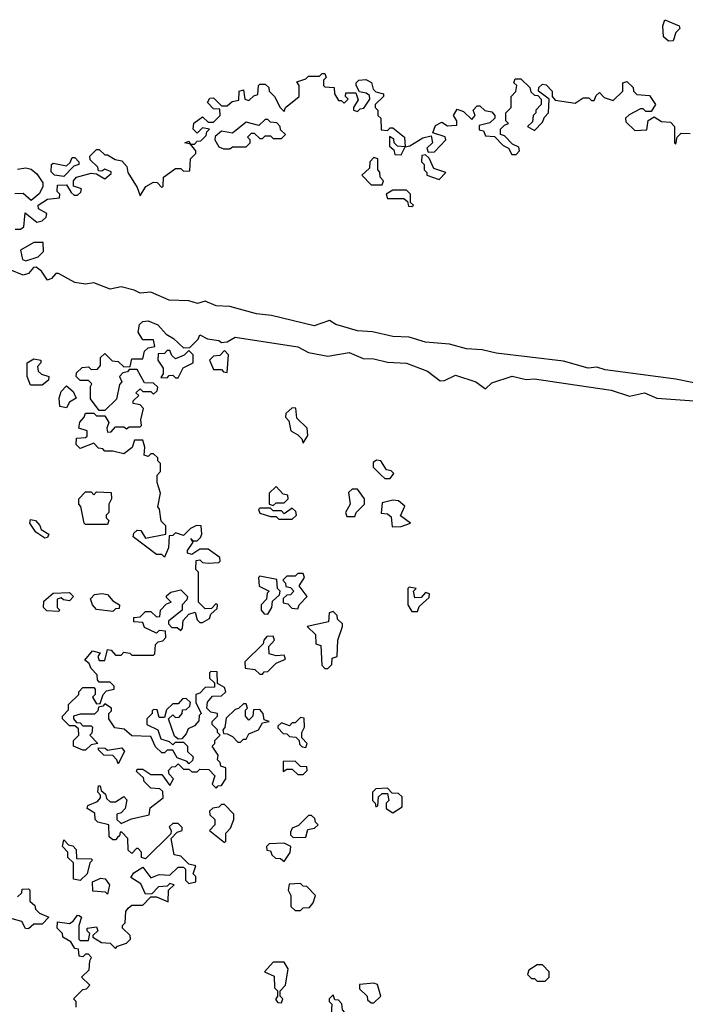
# Model space of a CAD drawing. Extents: x 2604950 to 2749250, y 940531 to 1028284.
# Tile 184 of 220: x 2728912 to 2731360, y 985295 to 988918. Entities that reach past the tile are written whole.
import ezdxf

# ---------------------------------------------------------------- set-up
doc = ezdxf.new("R2010")
doc.units = 0

msp = doc.modelspace()

# ---------------------------------------------------------------- linework, layer by layer
at = {"layer": '0CON05XD'}
for points in [[(2731298.3, 988838.3), (2731280, 988855), (2731277.5, 988895), (2731285, 988917.5), (2731337.5, 988895), (2731340, 988885), (2731325, 988870), (2731315, 988840), (2731298.3, 988838.3)], [(2729345, 988300), (2729355, 988270), (2729376.7, 988303.3), (2729405, 988320), (2729418.3, 988318.3), (2729435, 988300), (2729440, 988305), (2729441.7, 988338.3), (2729485, 988370), (2729505, 988370), (2729515, 988360), (2729538.3, 988361.7), (2729540, 988405), (2729560, 988425), (2729560, 988435), (2729540, 988460), (2729520, 988465), (2729535, 988470), (2729540, 988460), (2729555, 988460), (2729565, 988470), (2729578.3, 988471.7), (2729598.3, 988491.7), (2729600, 988505), (2729610, 988515), (2729585, 988520), (2729565, 988500), (2729550, 988515), (2729553, 988537), (2729585, 988560), (2729605, 988540), (2729625, 988540), (2729650, 988565), (2729648.3, 988588.3), (2729625, 988590), (2729603, 988613), (2729611.7, 988628.3), (2729625, 988630), (2729655, 988600), (2729675, 988600), (2729693.3, 988616.7), (2729718.3, 988621.7), (2729720, 988655), (2729735, 988660), (2729740, 988625), (2729755, 988620), (2729773, 988637), (2729788.3, 988641.7), (2729790, 988675), (2729795, 988680), (2729815, 988680), (2729828.3, 988668.3), (2729830, 988655), (2729850, 988635), (2729870, 988595), (2729885, 988580), (2729890, 988595), (2729940, 988635), (2729940, 988675), (2729931.7, 988688.3), (2729965, 988700), (2729975, 988710), (2730015, 988710), (2730025, 988720), (2730035, 988720), (2730040, 988705), (2730030, 988695), (2730030, 988675), (2730035, 988670), (2730068.3, 988668.3), (2730070, 988645), (2730085, 988620), (2730095, 988620), (2730105, 988610), (2730120, 988625), (2730110, 988635), (2730111.7, 988648.3), (2730148.3, 988648.3), (2730157.5, 988622.5), (2730140, 988595), (2730140, 988585), (2730155, 988580), (2730165, 988590), (2730178.3, 988591.7), (2730200, 988625), (2730198.3, 988638.3), (2730187, 988647), (2730161.7, 988651.7), (2730150, 988675), (2730150, 988685), (2730160, 988695), (2730185, 988697.5), (2730206.4, 988686.4), (2730212.5, 988662.5), (2730221.7, 988651.7), (2730250, 988645), (2730250, 988635), (2730220, 988605), (2730220, 988595), (2730230, 988585), (2730230, 988565), (2730240, 988555), (2730241.7, 988511.7), (2730265, 988510), (2730275, 988520), (2730285, 988520), (2730327.5, 988485), (2730330, 988450), (2730347, 988453), (2730395, 988482.5), (2730425, 988490), (2730430, 988465), (2730410, 988445), (2730415, 988430), (2730438.3, 988431.7), (2730480, 988475), (2730477, 988487), (2730431.7, 988501.7), (2730441.7, 988528.3), (2730465, 988540), (2730485, 988527.5), (2730501.7, 988528.3), (2730520, 988530), (2730520, 988545), (2730507.5, 988565), (2730521.7, 988588.3), (2730545, 988580), (2730575, 988550), (2730587.5, 988565), (2730580, 988585), (2730595, 988600), (2730605, 988600), (2730623.3, 988583.3), (2730648.3, 988578.3), (2730660, 988565), (2730660, 988555), (2730641.7, 988538.3), (2730601.7, 988528.3), (2730601.7, 988511.7), (2730618.3, 988508.3), (2730625, 988490), (2730658.3, 988488.3), (2730690, 988455), (2730710, 988445), (2730721.7, 988421.7), (2730738.3, 988421.7), (2730750, 988435), (2730748.3, 988448.3), (2730725, 988460), (2730695, 988490), (2730680, 988495), (2730680, 988515), (2730695, 988530), (2730710, 988535), (2730700, 988545), (2730700, 988575), (2730720, 988595), (2730720, 988635), (2730737, 988653), (2730740, 988675), (2730730, 988685), (2730735, 988700), (2730755, 988700), (2730788.3, 988668.3), (2730791.7, 988651.7), (2730805, 988640), (2730818.3, 988638.3), (2730830, 988625), (2730830, 988605), (2730810, 988585), (2730810, 988575), (2730800, 988565), (2730798.3, 988541.7), (2730780, 988525), (2730805, 988510), (2730835, 988540), (2730841.7, 988558.3), (2730857.5, 988575), (2730860, 988625), (2730820, 988655), (2730821.7, 988668.3), (2730835, 988680), (2730848.3, 988678.3), (2730870, 988655), (2730870, 988635), (2730881.7, 988621.7), (2730955, 988610), (2730985, 988630), (2731005, 988630), (2731015, 988620), (2731025, 988620), (2731031.7, 988638.3), (2731045, 988650), (2731061.7, 988631.7), (2731095, 988620), (2731130, 988655), (2731130, 988685), (2731145, 988690), (2731168.3, 988668.3), (2731170, 988655), (2731181.7, 988641.7), (2731228.3, 988638.3), (2731250, 988605), (2731235, 988580), (2731215, 988580), (2731205, 988590), (2731195, 988590), (2731153, 988567), (2731140, 988555), (2731141.7, 988541.7), (2731175, 988510), (2731218.3, 988511.7), (2731223, 988547), (2731245, 988560), (2731273, 988543), (2731305, 988540), (2731320, 988525), (2731320, 988465), (2731325, 988460), (2731330, 988485), (2731345, 988500), (2731378.3, 988498.3)], [(2729685, 988442.5), (2729695, 988450), (2729745, 988450), (2729760, 988465), (2729760, 988475), (2729750, 988485), (2729765, 988500), (2729775, 988500), (2729795, 988480), (2729805, 988480), (2729815, 988490), (2729835, 988490), (2729845, 988480), (2729875, 988480), (2729890, 988495), (2729871.7, 988511.7), (2729870, 988525), (2729858.3, 988538.3), (2729835, 988540), (2729825, 988550), (2729815, 988550), (2729791.7, 988528.3), (2729745, 988540), (2729695, 988500), (2729655, 988507.5), (2729631.7, 988488.3), (2729630, 988475), (2729645, 988450), (2729662.5, 988442.5), (2729685, 988442.5)], [(2730315, 988420), (2730330, 988450), (2730301.7, 988451.7), (2730290, 988465), (2730288.3, 988478.3), (2730271.7, 988488.3), (2730271.7, 988451.7), (2730288.3, 988438.3), (2730291.7, 988421.7), (2730315, 988420)], [(2728896.4, 988146.4), (2728915, 988146.7), (2728927.5, 988155), (2728933, 988207), (2728975, 988172.5), (2728995, 988177.5), (2729009.3, 988190.7), (2729012.5, 988205), (2728981.7, 988221.7), (2728980, 988235), (2729015, 988257.5), (2729058.3, 988261.7), (2729060, 988275), (2729050, 988285), (2729051.7, 988308.3), (2729085, 988310), (2729101.7, 988281.7), (2729112.5, 988272.5), (2729125, 988272.5), (2729137, 988283), (2729140, 988295), (2729110, 988305), (2729110, 988325), (2729121.7, 988338.3), (2729175, 988352.5), (2729195, 988350), (2729225, 988332.5), (2729248.3, 988351.7), (2729248.3, 988358.3), (2729225, 988367.5), (2729215, 988360), (2729201.7, 988361.7), (2729200, 988375), (2729171.7, 988401.7), (2729170, 988415), (2729195, 988440), (2729205, 988440), (2729225, 988420), (2729235, 988420), (2729263, 988403), (2729288.3, 988398.3), (2729307, 988377), (2729310, 988355), (2729345, 988300)], [(2729075, 988340), (2729040, 988345), (2729028.3, 988358.3), (2729030, 988385), (2729035, 988390), (2729085, 988380), (2729098.3, 988391.7), (2729105, 988410), (2729115, 988410), (2729130, 988395), (2729130, 988385), (2729111.7, 988378.3), (2729075, 988340)], [(2730245, 988310), (2730250, 988325), (2730238.3, 988338.3), (2730237, 988357), (2730230, 988365), (2730230, 988405), (2730215, 988410), (2730200, 988395), (2730198.3, 988371.7), (2730170, 988345), (2730205, 988310), (2730245, 988310)], [(2730455, 988330), (2730480, 988355), (2730435, 988370), (2730418.3, 988408.3), (2730405, 988420), (2730391.7, 988418.3), (2730390, 988395), (2730400, 988385), (2730400, 988365), (2730410, 988355), (2730410, 988345), (2730455, 988330)], [(2728905, 988367.5), (2728935, 988372.5), (2728955, 988367.5), (2728975, 988350), (2728997, 988317), (2728997, 988303), (2728983.6, 988276.4), (2728955, 988252.5), (2728925, 988277.5), (2728895, 988276.7)], [(2730355, 988230), (2730360, 988235), (2730350, 988245), (2730350, 988275), (2730335, 988290), (2730285, 988290), (2730260, 988275), (2730265, 988260), (2730325, 988260), (2730338.3, 988248.3), (2730341.7, 988231.7), (2730355, 988230)], [(2728935, 988030), (2728980, 988045), (2729000, 988065), (2728998.3, 988098.3), (2728965, 988097.5), (2728915, 988070), (2728922.5, 988035), (2728935, 988030)], [(2731445, 987570.8), (2731325, 987594.7), (2731065, 987628.9), (2731035, 987639.2), (2731002.5, 987635), (2730911.7, 987661.7), (2730665, 987690.3), (2730613, 987703), (2730555, 987707.1), (2730493.2, 987723.2), (2730405, 987731.3), (2730345, 987749.6), (2730285, 987751.4), (2730209.3, 987769.3), (2730155, 987772.8), (2730075, 987796.2), (2730051.2, 987811.2), (2729995, 987791.2), (2729838.8, 987828.8), (2729783.3, 987835), (2729685, 987862.5), (2729635, 987864.6), (2729595, 987881.4), (2729566.6, 987873.4), (2729535, 987883.5), (2729462.5, 987885), (2729395, 987914.5), (2729355, 987910.8), (2729333, 987923), (2729285, 987934.4), (2729245, 987926.2), (2729185, 987948.8), (2729155, 987944.2), (2729115, 987950), (2729055, 987983.8), (2729045, 987983.3), (2729030, 987965), (2729015, 987958.8), (2728992.9, 987992.9), (2728973, 988007), (2728963.6, 988006.4), (2728945, 987984), (2728925, 987977.5), (2728877.7, 987997.7)], [(2729420, 986305), (2729431.7, 986271.7), (2729461.7, 986261.7), (2729475, 986250), (2729485, 986260), (2729515, 986260), (2729530, 986245), (2729530, 986225), (2729550, 986205), (2729548.3, 986191.7), (2729535, 986180), (2729528.3, 986188.3), (2729491.7, 986201.7), (2729475, 986230), (2729455, 986230), (2729445, 986220), (2729435, 986220), (2729411.7, 986241.7), (2729395, 986280), (2729325, 986282.5), (2729296.7, 986306.7), (2729261.7, 986311.7), (2729240, 986345), (2729240, 986365), (2729250, 986375), (2729250, 986385), (2729225, 986400), (2729218.3, 986391.7), (2729201.7, 986388.3), (2729200, 986375), (2729187, 986363), (2729135, 986362.5), (2729110, 986355), (2729110, 986345), (2729121.7, 986331.7), (2729135, 986330), (2729145, 986320), (2729175, 986320), (2729180, 986315), (2729177.5, 986292.5), (2729170, 986285), (2729200, 986255), (2729175, 986250), (2729155, 986230), (2729145, 986230), (2729110, 986245), (2729110, 986265), (2729130, 986285), (2729128.3, 986308.3), (2729115, 986320), (2729095, 986320), (2729070, 986345), (2729070, 986355), (2729091.7, 986378.3), (2729091.7, 986398.3), (2729130, 986435), (2729130, 986445), (2729145, 986460), (2729185, 986460), (2729190, 986455), (2729190, 986435), (2729180, 986425), (2729195, 986400), (2729208.3, 986401.7), (2729220, 986435), (2729231.7, 986448.3), (2729260, 986455), (2729260, 986465), (2729245, 986480), (2729205, 986480), (2729198.3, 986488.3), (2729197.5, 986507.5), (2729175, 986530), (2729168.3, 986548.3), (2729151.7, 986561.7), (2729180, 986595), (2729208.3, 986588.3), (2729200, 986575), (2729205, 986560), (2729225, 986560), (2729235, 986600), (2729248.3, 986598.3), (2729265, 986580), (2729285, 986580), (2729295, 986590), (2729317, 986587), (2729325, 986580), (2729405, 986580), (2729410, 986585), (2729411.7, 986618.3), (2729421.7, 986628.3), (2729438.3, 986631.7), (2729450, 986645), (2729448.3, 986668.3), (2729425, 986670), (2729415, 986660), (2729371.7, 986681.7), (2729365, 986700), (2729331.7, 986701.7), (2729331.7, 986718.3), (2729355, 986720), (2729375, 986740), (2729395, 986740), (2729415, 986720), (2729428.3, 986721.7), (2729430, 986745), (2729451.7, 986768.3), (2729470, 986775), (2729451.7, 986791.7), (2729451.7, 986798.3), (2729468.3, 986811.7), (2729505, 986820), (2729530, 986795), (2729527, 986783), (2729510, 986765), (2729510, 986745), (2729460, 986705), (2729460, 986695), (2729471.7, 986681.7), (2729491.7, 986681.7), (2729505, 986670), (2729511.7, 986678.3), (2729513, 986707), (2729535, 986730), (2729558.3, 986738.3), (2729565, 986710), (2729575, 986700), (2729585, 986700), (2729610, 986715), (2729615, 986730), (2729638.3, 986751.7), (2729640, 986765), (2729635, 986770), (2729618.3, 986751.7), (2729595, 986750), (2729570, 986775), (2729570, 986885), (2729560, 986895), (2729561.7, 986928.3), (2729575, 986930), (2729585, 986920), (2729605, 986917.5), (2729645, 986920), (2729650, 986925), (2729648.3, 986938.3), (2729605, 986970), (2729575, 986970), (2729545, 986950), (2729530, 986955), (2729530, 986965), (2729550, 986995), (2729541.7, 987008.3), (2729550, 987000), (2729565, 987000), (2729577, 987013), (2729582.5, 987025), (2729580, 987055), (2729563, 987057), (2729540, 987045), (2729515, 987020), (2729485, 987030), (2729475, 987020), (2729461.7, 987018.3), (2729460, 986975), (2729445, 986940), (2729435, 986950), (2729415, 986950), (2729330, 987015), (2729331.7, 987028.3), (2729345, 987040), (2729358.3, 987038.3), (2729375, 987010), (2729450, 987025), (2729450, 987055), (2729433, 987073), (2729427, 987117), (2729420, 987125), (2729430, 987175), (2729417.5, 987215), (2729418.3, 987241.7), (2729430, 987255), (2729430, 987285), (2729420, 987295), (2729420, 987305), (2729405, 987320), (2729395, 987320), (2729385, 987310), (2729370, 987315), (2729372.5, 987345), (2729365, 987370), (2729335, 987370), (2729326.4, 987343.6), (2729295, 987320), (2729255, 987330), (2729225, 987330), (2729218.3, 987338.3), (2729201.7, 987341.7), (2729185, 987360), (2729135, 987340), (2729120, 987355), (2729121.7, 987378.3), (2729155, 987380), (2729160, 987385), (2729160, 987405), (2729130, 987415), (2729133, 987437), (2729150, 987455), (2729155, 987470), (2729185, 987470), (2729195, 987460), (2729225, 987460), (2729240, 987435), (2729232.5, 987415), (2729235, 987400), (2729248.3, 987401.7), (2729265, 987420), (2729295, 987420), (2729305, 987412.5), (2729315, 987420), (2729355, 987420), (2729360, 987425), (2729357.5, 987445), (2729367.5, 987487.5), (2729355, 987500), (2729330, 987505), (2729330, 987515), (2729350, 987535), (2729340, 987545), (2729355, 987560), (2729365, 987550), (2729395, 987550), (2729405, 987540), (2729418.3, 987551.7), (2729420, 987565), (2729405, 987580), (2729371.7, 987581.7), (2729345, 987630), (2729315, 987630), (2729308.3, 987621.7), (2729291.7, 987618.3), (2729280, 987605), (2729287.5, 987585), (2729280, 987575), (2729268.3, 987521.7), (2729225, 987480), (2729205, 987480), (2729173, 987523), (2729172.5, 987567.5), (2729178.3, 987578.3), (2729165, 987590), (2729135, 987590), (2729120, 987605), (2729121.7, 987618.3), (2729141.7, 987638.3), (2729165, 987640), (2729175, 987630), (2729198.3, 987631.7), (2729210, 987645), (2729210, 987675), (2729225, 987690), (2729252.5, 987662.5), (2729275, 987660), (2729295, 987640), (2729318.3, 987641.7), (2729325, 987670), (2729365, 987670), (2729371.7, 987698.3), (2729385, 987710), (2729410, 987715), (2729405, 987740), (2729365, 987740), (2729348.3, 987768.3), (2729353.6, 987796.4), (2729365, 987806.7), (2729385, 987810), (2729420, 987795), (2729450.7, 987760.7), (2729477.5, 987745), (2729515, 987710), (2729538.3, 987711.7), (2729568.3, 987741.7), (2729575, 987757.5), (2729603, 987743), (2729645, 987736.7), (2729655, 987730), (2729675, 987732.5), (2729705, 987749.2), (2729935, 987714.2), (2729975, 987692.5), (2730045, 987679.2), (2730123.6, 987693.6), (2730175, 987671.2), (2730215, 987670), (2730265, 987657.5), (2730335, 987654), (2730412.5, 987625), (2730458.3, 987588.3), (2730475, 987590), (2730515, 987609.2), (2730590, 987585), (2730625, 987560), (2730648.3, 987581.7), (2730723.6, 987606.4), (2730775, 987593.8), (2730805, 987595.6), (2730921.2, 987578.8), (2731087.5, 987555), (2731155, 987532.5), (2731210, 987545), (2731255, 987525.6), (2731392.5, 987515)], [(2729495, 987600), (2729513.3, 987636.7), (2729550, 987655), (2729550, 987685), (2729535, 987700), (2729517, 987683), (2729485, 987670), (2729471.7, 987681.7), (2729465, 987700), (2729455, 987700), (2729445, 987690), (2729421.7, 987688.3), (2729420, 987665), (2729440, 987635), (2729440, 987615), (2729431.7, 987601.7), (2729455, 987600), (2729461.7, 987608.3), (2729475, 987610), (2729485, 987600), (2729495, 987600)], [(2729675, 987620), (2729680, 987685), (2729665, 987700), (2729648.3, 987681.7), (2729625, 987680), (2729610, 987665), (2729625, 987630), (2729655, 987630), (2729661.7, 987621.7), (2729675, 987620)], [(2728995, 987572.5), (2728952.5, 987572.5), (2728940, 987605), (2728940, 987655), (2728965, 987670), (2728990, 987665), (2728990, 987655), (2728978.3, 987641.7), (2728980, 987625), (2728993, 987613), (2729020, 987605), (2729018.3, 987591.7), (2728995, 987572.5)], [(2729085, 987490), (2729060, 987495), (2729057.5, 987525), (2729065, 987550), (2729085, 987570), (2729109.3, 987549.3), (2729120, 987525), (2729095, 987510), (2729085, 987490)], [(2729955, 987360), (2729971.7, 987388.3), (2729970, 987415), (2729931.7, 987451.7), (2729928.3, 987488.3), (2729915, 987490), (2729891.7, 987468.3), (2729890, 987455), (2729901.7, 987441.7), (2729910, 987405), (2729935, 987390), (2729950, 987375), (2729955, 987360)], [(2730275, 987230), (2730288.3, 987248.3), (2730278.3, 987258.3), (2730261.7, 987261.7), (2730240, 987295), (2730225, 987297.5), (2730211.7, 987288.3), (2730211.7, 987271.7), (2730241.7, 987241.7), (2730255, 987230), (2730275, 987230)], [(2729235, 987060), (2729155, 987060), (2729150, 987065), (2729137, 987127), (2729130, 987135), (2729130, 987155), (2729155, 987180), (2729175, 987180), (2729185, 987170), (2729195, 987180), (2729248.3, 987178.3), (2729250, 987155), (2729240, 987135), (2729240, 987105), (2729230, 987095), (2729230, 987085), (2729240, 987075), (2729235, 987060)], [(2729845, 987130), (2729855, 987140), (2729885, 987140), (2729900, 987155), (2729898.3, 987168.3), (2729881.7, 987171.7), (2729855, 987200), (2729830, 987175), (2729830, 987135), (2729845, 987130)], [(2730145, 987090), (2730150, 987105), (2730180, 987135), (2730180, 987155), (2730155, 987190), (2730135, 987190), (2730121.7, 987178.3), (2730127.5, 987135), (2730110, 987105), (2730115, 987090), (2730145, 987090)], [(2730281.7, 987051.7), (2730315, 987052.5), (2730350, 987065), (2730312.5, 987092.5), (2730328.3, 987128.3), (2730305, 987147.5), (2730285, 987150), (2730245, 987140), (2730241.7, 987101.7), (2730265, 987100), (2730278.3, 987088.3), (2730281.7, 987051.7)], [(2729915, 987080), (2729930, 987095), (2729928.3, 987108.3), (2729915, 987120), (2729885, 987100), (2729875, 987110), (2729845, 987110), (2729835, 987120), (2729795, 987120), (2729790, 987115), (2729795, 987102.5), (2729835, 987090), (2729855, 987090), (2729865, 987080), (2729915, 987080)], [(2729005, 987010), (2728971.7, 987031.7), (2728950, 987065), (2728951.7, 987078.3), (2728970, 987075), (2728987, 987057), (2728991.7, 987041.7), (2729020, 987025), (2729015, 987012.5), (2729005, 987010)], [(2729935, 986750), (2729940, 986765), (2729970, 986795), (2729940, 986835), (2729960, 986865), (2729955, 986880), (2729935, 986880), (2729925, 986870), (2729895, 986870), (2729880, 986855), (2729890, 986845), (2729891.7, 986831.7), (2729908.3, 986828.3), (2729920, 986815), (2729908.3, 986801.7), (2729895, 986800), (2729881.7, 986788.3), (2729881.7, 986771.7), (2729898.3, 986768.3), (2729913, 986753), (2729935, 986750)], [(2729825, 986730), (2729840, 986755), (2729841.7, 986778.3), (2729868.3, 986801.7), (2729870, 986815), (2729860, 986825), (2729858.3, 986858.3), (2729795, 986870), (2729790, 986865), (2729793, 986833), (2729830, 986815), (2729822.5, 986807.5), (2729820, 986785), (2729800, 986765), (2729800, 986745), (2729811.7, 986731.7), (2729825, 986730)], [(2729055, 986740), (2729012.5, 986742.5), (2729000, 986755), (2729001.7, 986778.3), (2729035, 986807.5), (2729095, 986810), (2729110, 986795), (2729095, 986780), (2729073, 986783), (2729065, 986790), (2729050, 986785), (2729050, 986755), (2729060, 986745), (2729055, 986740)], [(2729255, 986740), (2729195, 986747.5), (2729180, 986765), (2729173, 986787), (2729187.5, 986802.5), (2729215, 986806.7), (2729235, 986802.5), (2729255, 986780), (2729280, 986765), (2729278.3, 986751.7), (2729265, 986750), (2729255, 986740)], [(2730375, 986740), (2730381.7, 986758.3), (2730418.3, 986791.7), (2730420, 986805), (2730405, 986810), (2730388.3, 986791.7), (2730365, 986790), (2730360, 986815), (2730370, 986825), (2730345, 986830), (2730340, 986825), (2730340, 986765), (2730355, 986740), (2730375, 986740)], [(2730045, 986530), (2730060, 986545), (2730061.7, 986568.3), (2730080, 986575), (2730082.5, 986635), (2730100, 986685), (2730100, 986695), (2730081.7, 986711.7), (2730080, 986725), (2730065, 986740), (2730050, 986735), (2730048.3, 986701.7), (2729970, 986685), (2730000, 986655), (2730001.7, 986621.7), (2730020, 986615), (2730023, 986543), (2730035, 986530), (2730045, 986530)], [(2729805, 986510), (2729811.7, 986518.3), (2729825, 986520), (2729855, 986550), (2729890, 986565), (2729885, 986580), (2729855, 986577.5), (2729830, 986585), (2729828.3, 986611.7), (2729850, 986635), (2729845, 986650), (2729821.7, 986648.3), (2729810, 986635), (2729808.3, 986621.7), (2729740, 986555), (2729741.7, 986531.7), (2729777, 986527), (2729795, 986510), (2729805, 986510)], [(2729120, 985285), (2729120, 985305), (2729110, 985315), (2729145, 985350), (2729158.3, 985351.7), (2729170, 985365), (2729140, 985395), (2729168.3, 985421.7), (2729170, 985455), (2729177, 985467), (2729165, 985480), (2729155, 985480), (2729145, 985470), (2729131.7, 985471.7), (2729128.3, 985498.3), (2729115, 985500), (2729100, 985525), (2729071.7, 985541.7), (2729070, 985555), (2729050, 985575), (2729051.7, 985598.3), (2729095, 985592.5), (2729109.3, 985600.7), (2729125, 985622.5), (2729131.7, 985621.7), (2729140, 985615), (2729130, 985585), (2729130, 985535), (2729135, 985530), (2729165, 985530), (2729170, 985555), (2729160, 985565), (2729160, 985575), (2729195, 985580), (2729200, 985565), (2729181.7, 985548.3), (2729181.7, 985541.7), (2729213, 985523), (2729245, 985520), (2729265, 985500), (2729271.7, 985508.3), (2729305, 985520), (2729320, 985535), (2729318.3, 985548.3), (2729290, 985575), (2729290, 985585), (2729300, 985595), (2729303, 985637), (2729311.7, 985648.3), (2729325, 985660), (2729365, 985660), (2729395, 985690), (2729415, 985690), (2729458.3, 985671.7), (2729460, 985715), (2729480, 985735), (2729465, 985740), (2729455, 985730), (2729423, 985727), (2729398.3, 985701.7), (2729375, 985700), (2729358.3, 985738.3), (2729321.7, 985761.7), (2729331.7, 985778.3), (2729365, 985800), (2729395, 985760), (2729425, 985772.5), (2729465, 985770), (2729495, 985800), (2729515, 985800), (2729521.7, 985791.7), (2729521.7, 985751.7), (2729535, 985740), (2729560, 985745), (2729560, 985765), (2729550, 985775), (2729560, 985805), (2729535, 985810), (2729505, 985840), (2729480, 985845), (2729470, 985905), (2729491.7, 985928.3), (2729510, 985935), (2729510, 985945), (2729495, 985960), (2729475, 985960), (2729462.5, 985947.5), (2729470, 985935), (2729468.3, 985921.7), (2729375, 985830), (2729360, 985835), (2729360, 985855), (2729348.3, 985868.3), (2729341.7, 985868.3), (2729325, 985850), (2729311.7, 985861.7), (2729310, 985905), (2729288.3, 985928.3), (2729281.7, 985928.3), (2729280, 985915), (2729271.7, 985908.3), (2729265, 985900), (2729255, 985900), (2729241.7, 985911.7), (2729240, 985955), (2729200, 985965), (2729190, 985975), (2729188.3, 985998.3), (2729160, 986015), (2729163.6, 986026.4), (2729198.3, 986041.7), (2729210, 986055), (2729210, 986065), (2729200, 986075), (2729201.7, 986098.3), (2729208.3, 986098.3), (2729211.7, 986081.7), (2729228.3, 986068.3), (2729231.7, 986051.7), (2729245, 986040), (2729265, 986040), (2729295, 986060), (2729307, 986047), (2729300, 986015), (2729285, 986000), (2729270, 985995), (2729270, 985975), (2729285, 985960), (2729323, 985977), (2729388.3, 985991.7), (2729391.7, 986018.3), (2729440, 986055), (2729438.3, 986078.3), (2729427.5, 986087.5), (2729395, 986090), (2729370, 986115), (2729368.3, 986128.3), (2729341.7, 986151.7), (2729345, 986160), (2729365, 986160), (2729395, 986140), (2729435, 986140), (2729465, 986100), (2729477.5, 986125), (2729461.7, 986141.7), (2729460, 986155), (2729471.7, 986168.3), (2729485, 986170), (2729495, 986180), (2729515, 986160), (2729535, 986160), (2729545, 986150), (2729565, 986150), (2729575, 986160), (2729608.3, 986158.3), (2729630, 986135), (2729620, 986105), (2729635, 986090), (2729641.7, 986098.3), (2729655, 986100), (2729670, 986125), (2729670, 986165), (2729651.7, 986171.7), (2729650, 986185), (2729640, 986195), (2729641.7, 986211.7), (2729620, 986245), (2729630, 986255), (2729630, 986265), (2729650, 986285), (2729640, 986295), (2729640, 986305), (2729620, 986325), (2729620, 986335), (2729640, 986355), (2729640, 986365), (2729615, 986370), (2729600, 986385), (2729603, 986407), (2729621.7, 986428.3), (2729655, 986430), (2729670, 986445), (2729665, 986460), (2729640, 986475), (2729638.3, 986518.3), (2729615, 986520), (2729610, 986515), (2729610, 986495), (2729628.3, 986478.3), (2729628.3, 986461.7), (2729595, 986460), (2729575, 986440), (2729560, 986435), (2729560, 986405), (2729580, 986365), (2729573, 986357), (2729571.7, 986338.3), (2729555, 986320), (2729531.7, 986308.3), (2729525, 986290), (2729508.3, 986271.7), (2729495, 986270), (2729481.7, 986281.7), (2729460, 986345), (2729475, 986360), (2729485, 986350), (2729498.3, 986351.7), (2729510, 986365), (2729511.7, 986378.3), (2729525, 986380), (2729538.3, 986391.7), (2729540, 986405), (2729525, 986420), (2729511.7, 986418.3), (2729495, 986400), (2729475, 986400), (2729451.7, 986378.3), (2729445, 986350), (2729425, 986350), (2729418.3, 986378.3), (2729405, 986380), (2729400, 986375), (2729400, 986365), (2729380, 986345), (2729380, 986325), (2729420, 986305)], [(2729725, 986260), (2729735, 986270), (2729745, 986270), (2729755, 986290), (2729790, 986305), (2729805, 986330), (2729830, 986335), (2729811.7, 986341.7), (2729807.5, 986365), (2729795, 986380), (2729771.7, 986378.3), (2729770, 986355), (2729755, 986340), (2729742.5, 986355), (2729742.5, 986377.5), (2729750, 986385), (2729745, 986400), (2729735, 986400), (2729717, 986383), (2729705, 986380), (2729671.7, 986348.3), (2729667, 986313), (2729660, 986305), (2729661.7, 986291.7), (2729675, 986290), (2729695, 986280), (2729715, 986260), (2729725, 986260)], [(2729965, 986240), (2729970, 986255), (2729950, 986275), (2729950, 986295), (2729960, 986315), (2729958.3, 986348.3), (2729945, 986350), (2729925, 986330), (2729915, 986330), (2729905, 986320), (2729875, 986330), (2729861.7, 986318.3), (2729861.7, 986311.7), (2729881.7, 986291.7), (2729895, 986290), (2729905, 986280), (2729928.3, 986278.3), (2729940, 986265), (2729941.7, 986251.7), (2729951.7, 986241.7), (2729965, 986240)], [(2729275, 986180), (2729270, 986195), (2729255, 986210), (2729221.7, 986211.7), (2729201.7, 986231.7), (2729201.7, 986238.3), (2729227, 986237), (2729235, 986230), (2729288.3, 986238.3), (2729297.5, 986225), (2729275, 986180)], [(2729955, 986140), (2729970, 986155), (2729968.3, 986168.3), (2729945, 986170), (2729925, 986190), (2729881.7, 986188.3), (2729881.7, 986151.7), (2729895, 986160), (2729915, 986160), (2729935, 986140), (2729955, 986140)], [(2730285, 986000), (2730318.3, 986021.7), (2730318.3, 986058.3), (2730305, 986070), (2730281.7, 986071.7), (2730265, 986090), (2730221.7, 986088.3), (2730210, 986075), (2730210, 986045), (2730220, 986035), (2730221.7, 986021.7), (2730230, 986025), (2730231.7, 986058.3), (2730245, 986070), (2730265, 986070), (2730270, 986045), (2730260, 986035), (2730260, 986015), (2730285, 986000)], [(2729665, 985890), (2729670, 985895), (2729670, 985925), (2729687.5, 985942.5), (2729700, 985975), (2729700, 985995), (2729665, 986030), (2729655, 986030), (2729645, 986020), (2729623, 986017), (2729610, 986005), (2729611.7, 985991.7), (2729630, 985975), (2729630, 985955), (2729610, 985935), (2729665, 985890)], [(2729918.3, 985908.3), (2729965, 985910), (2729971.7, 985938.3), (2729997, 985943), (2730010, 985955), (2730000, 985965), (2729998.3, 985978.3), (2729985, 985990), (2729975, 985990), (2729937.5, 985952.5), (2729915, 985942.5), (2729908.3, 985928.3), (2729908.3, 985918.3), (2729918.3, 985908.3)], [(2729135, 985750), (2729110, 985755), (2729110, 985815), (2729090, 985835), (2729090, 985855), (2729070, 985875), (2729075, 985900), (2729091.7, 985881.7), (2729108.3, 985878.3), (2729120, 985865), (2729121.7, 985831.7), (2729175, 985830), (2729180, 985825), (2729170, 985815), (2729160, 985775), (2729135, 985750)], [(2729885, 985820), (2729907, 985853), (2729910, 985875), (2729885, 985887.5), (2729830, 985885), (2729820, 985875), (2729821.7, 985861.7), (2729835, 985860), (2729840, 985845), (2729853, 985833), (2729871.7, 985831.7), (2729885, 985820)], [(2729235, 985700), (2729227.5, 985707.5), (2729181.7, 985711.7), (2729180, 985745), (2729210.7, 985759.3), (2729226.4, 985756.4), (2729242.5, 985735), (2729235, 985700)], [(2728905, 985690), (2728920, 985705), (2728921.7, 985718.3), (2728945, 985720), (2728950, 985715), (2728950, 985675), (2728968.3, 985658.3), (2728970, 985645), (2728985, 985630), (2729020, 985615), (2728995, 985590), (2728965, 985590), (2728945, 985572.5)], [(2729945, 985640), (2729955, 985650), (2729978.3, 985651.7), (2729991.7, 985668.3), (2730000, 985695), (2729968.3, 985728.3), (2729955, 985730), (2729945, 985740), (2729903, 985737), (2729900, 985715), (2729910, 985695), (2729910, 985655), (2729925, 985640), (2729945, 985640)], [(2728945, 985572.5), (2728933.6, 985573.6), (2728920, 985600), (2728885, 985610)], [(2729875, 985300), (2729880, 985315), (2729870, 985325), (2729870, 985345), (2729890, 985365), (2729900, 985425), (2729885, 985450), (2729845, 985450), (2729812.5, 985415), (2729848.3, 985398.3), (2729850, 985355), (2729860, 985345), (2729860, 985325), (2729853, 985313), (2729861.7, 985301.7), (2729875, 985300)], [(2730845, 985380), (2730860, 985395), (2730860, 985415), (2730835, 985440), (2730815, 985440), (2730785, 985420), (2730780, 985405), (2730795, 985390), (2730805, 985390), (2730815, 985380), (2730845, 985380)], [(2730215, 985300), (2730240, 985325), (2730228.3, 985368.3), (2730215, 985372.5), (2730161.7, 985368.3), (2730161.7, 985351.7), (2730190, 985325), (2730191.7, 985311.7), (2730205, 985300), (2730215, 985300)], [(2730095, 985222.5), (2730107, 985233), (2730107.5, 985265), (2730100, 985275), (2730097, 985297), (2730085, 985310), (2730071.7, 985311.7), (2730065, 985330), (2730050, 985315), (2730050, 985305), (2730060, 985295), (2730058.3, 985258.3), (2730063, 985243), (2730080, 985225), (2730095, 985222.5)]]:
    msp.add_lwpolyline(points, dxfattribs=at)

doc.saveas('drawing.dxf')
